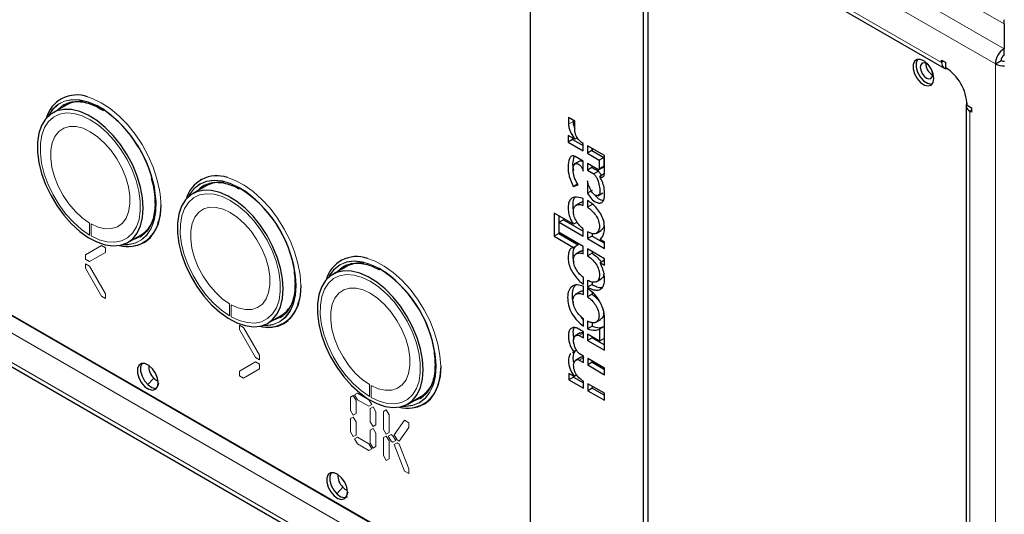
# Model space of a CAD drawing. Header units: millimetres. Extents: x 1 to 419, y 2 to 295.
# Tile 3 of 60: x 31 to 68, y 25 to 44. Entities that reach past the tile are written whole.
import ezdxf

# ---------------------------------------------------------------- set-up
doc = ezdxf.new("R2010")
doc.units = ezdxf.units.MM

msp = doc.modelspace()

# ---------------------------------------------------------------- linework, layer by layer
at = {"color": 7, "linetype": 'Continuous', "lineweight": 18}
for p, q in [((68.1677, 42.7976), (11.4012, 75.5682)), ((13.0128, 75.5682), (68.1677, 43.7279)), ((11.0759, 75.0048), (67.8424, 42.2342)), ((13.0841, 72.7377), (65.8342, 42.2857)), ((50.484, 21.6035), (13.3251, 43.0549)), ((67.8424, 9.8338), (11.0759, 42.6044)), ((65.8342, 12.1009), (13.0841, 42.5529)), ((65.9085, 42.3286), (65.8342, 42.2857)), ((66.0745, 42.0297), (66.0756, 42.0304)), ((67.8424, 42.2342), (67.8424, 9.8338)), ((66.7827, 40.8056), (66.7816, 40.805)), ((66.9574, 40.5118), (66.8831, 40.469)), ((66.8831, 40.469), (66.8831, 12.7066)), ((52.0586, 40.0736), (51.8889, 39.9756)), ((53.2097, 38.4145), (53.04, 38.3165)), ((36.4308, 37.4879), (36.4069, 37.6192)), ((33.986, 35.8314), (33.986, 36.2806)), ((34.0426, 36.2479), (34.0426, 35.7988)), ((34.4304, 35.4425), (33.8304, 35.096)), ((34.5804, 35.3559), (34.4304, 35.4425)), ((34.5804, 35.1827), (34.5804, 35.3559)), ((33.8304, 35.096), (33.8304, 34.9228)), ((33.9804, 34.8362), (34.5804, 35.1827)), ((33.8304, 34.9228), (33.9804, 34.8362)), ((33.9804, 34.6729), (33.8304, 34.7595)), ((33.8304, 34.7595), (33.8304, 34.5863)), ((34.5804, 33.6337), (33.9804, 34.6729)), ((33.8304, 34.5863), (34.4304, 33.5471)), ((41.7076, 33.9456), (41.7005, 34.1497)), ((34.4304, 33.5471), (34.5804, 33.4605)), ((34.5804, 33.4605), (34.5804, 33.6337)), ((39.2186, 32.8107), (39.2186, 33.2599)), ((39.2751, 33.2272), (39.2751, 32.7781)), ((39.7358, 32.3798), (39.5858, 32.4664)), ((39.5858, 32.4664), (39.5858, 32.2932)), ((39.5858, 32.2932), (40.1858, 31.2539)), ((40.3358, 31.3405), (39.7358, 32.3798)), ((52.4459, 32.1594), (52.2926, 32.0709)), ((40.3358, 31.1673), (40.3358, 31.3405)), ((40.1858, 31.0906), (39.5858, 30.7441)), ((40.1858, 31.2539), (40.3358, 31.1673)), ((40.3358, 31.004), (40.1858, 31.0906)), ((40.3358, 30.8308), (40.3358, 31.004)), ((46.9402, 30.9249), (46.9331, 31.129)), ((52.4471, 31.2459), (52.2905, 31.1555)), ((39.5858, 30.7441), (39.5858, 30.5709)), ((39.5858, 30.5709), (39.7358, 30.4843)), ((39.7358, 30.4843), (40.3358, 30.8308)), ((44.4512, 29.79), (44.4512, 30.2392)), ((44.5077, 30.2065), (44.5077, 29.7573)), ((43.8445, 29.8277), (43.7384, 29.7664)), ((43.9505, 29.644), (43.8445, 29.8277)), ((44.0005, 29.9178), (43.8945, 29.8565)), ((43.8945, 29.8565), (44.0005, 29.6728)), ((44.4248, 29.6729), (44.0005, 29.9178)), ((43.7384, 29.7664), (43.7384, 29.2765)), ((43.9505, 29.1541), (43.9505, 29.644)), ((44.0005, 29.6728), (44.4248, 29.4279)), ((44.5308, 29.4892), (44.4248, 29.6729)), ((44.4248, 29.4279), (44.5308, 29.4892)), ((43.7384, 29.2765), (43.8445, 29.0928)), ((43.8445, 29.0928), (43.9505, 29.1541)), ((44.5808, 29.4026), (44.4748, 29.3413)), ((44.4748, 29.3413), (44.4748, 28.8514)), ((44.6869, 29.2189), (44.5808, 29.4026)), ((44.6869, 28.729), (44.6869, 29.2189)), ((45.0758, 29.2971), (44.9697, 29.2358)), ((44.9697, 29.2358), (44.9697, 28.5657)), ((45.1819, 29.1133), (45.0758, 29.2971)), ((45.1819, 28.4432), (45.1819, 29.1133)), ((43.8445, 29.0275), (43.7384, 28.9663)), ((43.7384, 28.9663), (43.7384, 28.4764)), ((43.9505, 28.8438), (43.8445, 29.0275)), ((43.9505, 28.3539), (43.9505, 28.8438)), ((44.4748, 28.8514), (44.5808, 28.6677)), ((44.5808, 28.6677), (44.6869, 28.729)), ((45.758, 28.9032), (45.3743, 28.3572)), ((45.9173, 28.8113), (45.758, 28.9032)), ((45.9173, 28.6398), (45.9173, 28.8113)), ((43.7384, 28.4764), (43.8445, 28.2927)), ((43.8445, 28.2927), (43.9505, 28.3539)), ((44.5808, 28.6024), (44.4748, 28.5412)), ((44.4748, 28.5412), (44.4748, 28.0513)), ((44.6869, 28.4187), (44.5808, 28.6024)), ((44.6869, 27.9288), (44.6869, 28.4187)), ((44.9697, 28.5657), (45.0758, 28.382)), ((45.0758, 28.382), (45.1819, 28.4432)), ((45.2536, 28.3692), (45.1475, 28.3079)), ((45.3243, 28.3284), (45.2536, 28.3692)), ((45.3743, 28.3572), (45.4804, 28.1735)), ((45.558, 28.1287), (45.9173, 28.6398)), ((44.0005, 28.2673), (43.8945, 28.2061)), ((43.8945, 28.2061), (44.0005, 28.0223)), ((44.4248, 28.0224), (44.0005, 28.2673)), ((44.0005, 28.0223), (44.4248, 27.7774)), ((44.5308, 27.8387), (44.4248, 28.0224)), ((44.4748, 28.0513), (44.5808, 27.8676)), ((45.0758, 28.3167), (44.9697, 28.2554)), ((44.9697, 28.2554), (44.9697, 27.5853)), ((45.1819, 28.133), (45.0758, 28.3167)), ((45.1475, 28.3079), (45.2536, 28.1242)), ((45.1819, 27.4629), (45.1819, 28.133)), ((45.2536, 28.1242), (45.3243, 28.0834)), ((45.4304, 28.1446), (45.3243, 28.3284)), ((45.3243, 28.0834), (45.4304, 28.1446)), ((45.4804, 28.058), (45.3743, 27.9968)), ((45.3743, 27.9968), (45.758, 27.0078)), ((45.4804, 28.1735), (45.558, 28.1287)), ((45.558, 28.0132), (45.4804, 28.058)), ((45.9173, 27.0873), (45.558, 28.0132)), ((44.4248, 27.7774), (44.5308, 27.8387)), ((44.5808, 27.8676), (44.6869, 27.9288)), ((44.9697, 27.5853), (45.0758, 27.4016)), ((45.0758, 27.4016), (45.1819, 27.4629)), ((45.758, 27.0078), (45.9173, 26.9158)), ((45.9173, 26.9158), (45.9173, 27.0873))]:
    msp.add_line(p, q, dxfattribs=at)
at = {"color": 7, "linetype": 'Continuous', "lineweight": 25}
for p, q in [((13.1794, 72.5271), (65.9295, 42.0751)), ((50.4545, 50.5407), (50.4545, 21.7658)), ((54.6971, 19.3166), (54.6971, 48.0915)), ((54.8669, 19.4146), (54.8669, 48.1895)), ((68.1677, 43.7279), (68.1677, 43.8834)), ((68.1677, 43.7279), (68.1677, 42.7976)), ((13.3243, 43.0863), (50.4724, 21.6412)), ((68.1677, 42.5526), (68.1677, 42.7976)), ((11.1712, 42.3938), (67.9377, 9.6232)), ((65.8342, 42.3714), (65.9757, 42.2898)), ((65.8342, 42.2857), (65.8342, 42.3714)), ((67.8424, 42.2342), (68.0545, 42.3566)), ((65.9757, 42.2898), (65.9757, 42.0952)), ((66.0745, 42.0297), (66.0319, 42.0543)), ((32.9169, 40.9247), (32.9028, 40.9165)), ((33.1094, 40.6894), (32.6144, 40.4036)), ((33.0278, 40.7), (32.9911, 40.6777)), ((66.7484, 40.6568), (66.7484, 12.8944)), ((66.7816, 40.7558), (66.7816, 40.805)), ((66.7888, 40.6867), (66.9574, 40.5894)), ((66.9574, 40.5894), (66.9574, 40.4261)), ((52.1233, 40.0883), (51.8885, 40.2234)), ((51.8885, 40.2234), (51.8889, 39.9756)), ((52.0585, 40.1256), (52.0586, 40.0736)), ((66.9574, 40.4261), (66.8831, 40.469)), ((52.1238, 39.7223), (52.1233, 40.0883)), ((52.1214, 39.411), (51.8726, 39.5542)), ((51.8726, 39.5542), (51.873, 39.3053)), ((52.0427, 39.4032), (51.873, 39.3053)), ((52.0426, 39.4564), (52.0427, 39.4032)), ((52.0427, 39.4032), (52.4363, 39.1767)), ((52.22, 39.468), (52.1214, 39.411)), ((51.873, 39.3053), (52.4366, 38.9809)), ((52.4362, 39.2589), (52.3702, 39.2969)), ((52.4366, 38.9809), (52.4362, 39.2589)), ((53.2281, 38.8031), (52.5941, 39.168)), ((52.5941, 39.168), (52.5945, 38.8898)), ((52.7641, 39.0702), (52.7642, 38.9877)), ((52.7809, 38.9781), (52.7809, 39.0605)), ((52.4371, 38.592), (52.1404, 38.7627)), ((52.7642, 38.9877), (52.5945, 38.8898)), ((52.5945, 38.8898), (53.0395, 38.6337)), ((52.7642, 38.9877), (53.2092, 38.7316)), ((53.2092, 38.7316), (53.0395, 38.6337)), ((53.2092, 38.7316), (53.2097, 38.4145)), ((53.2291, 38.1159), (53.2281, 38.8031)), ((52.3069, 38.5988), (52.1159, 38.4886)), ((52.4376, 38.221), (52.4371, 38.592)), ((52.9787, 38.2803), (52.595, 38.5011)), ((52.595, 38.5011), (52.5954, 38.2594)), ((52.7651, 38.3573), (52.5954, 38.2594)), ((52.765, 38.4033), (52.7651, 38.3573)), ((52.7651, 38.3573), (53.0032, 38.2203)), ((52.7809, 38.3482), (52.7809, 38.3941)), ((53.0244, 38.2769), (53.1941, 38.3749)), ((53.0395, 38.6337), (53.04, 38.3165)), ((52.5954, 38.2594), (52.8335, 38.1223)), ((53.0032, 38.2203), (52.8335, 38.1223)), ((53.2261, 38.1144), (53.0564, 38.0165)), ((38.342, 37.6686), (37.847, 37.3829)), ((38.1495, 37.904), (38.1354, 37.8958)), ((52.2359, 37.7444), (52.0661, 37.6464)), ((52.0661, 37.6464), (52.2479, 37.7026)), ((52.5959, 37.8539), (52.5965, 37.3948)), ((52.4394, 36.9437), (52.439, 37.1968)), ((52.7662, 37.4927), (52.5965, 37.3948)), ((52.9792, 37.3016), (53.1701, 37.4119)), ((52.3435, 37.0469), (52.1525, 36.9367)), ((52.5969, 37.1222), (52.5973, 36.8712)), ((52.767, 36.9692), (52.5973, 36.8712)), ((52.7809, 36.9581), (52.7809, 36.9597)), ((52.0763, 36.2378), (51.3525, 36.6544)), ((51.3525, 36.6544), (51.3537, 35.7849)), ((51.5225, 36.5566), (51.5234, 35.8829)), ((51.7056, 36.4053), (51.5359, 36.3073)), ((51.5364, 35.9216), (51.5359, 36.3073)), ((51.5359, 36.3073), (52.4409, 35.7865)), ((51.7056, 36.4053), (52.4407, 35.9822)), ((52.2092, 36.3145), (52.0763, 36.2378)), ((35.4142, 35.5537), (35.9091, 35.8395)), ((35.8776, 35.7635), (35.9268, 35.794)), ((51.5234, 35.8829), (51.3537, 35.7849)), ((51.3537, 35.7849), (52.0783, 35.3679)), ((51.5234, 35.8829), (52.248, 35.4659)), ((52.4415, 35.4008), (51.5364, 35.9216)), ((52.4409, 35.7865), (52.4406, 36.0557)), ((52.5985, 35.9523), (52.5989, 35.6956)), ((52.7686, 35.7935), (52.5989, 35.6956)), ((52.7684, 35.8898), (52.7686, 35.7935)), ((52.7686, 35.7935), (53.2326, 35.5265)), ((52.7809, 35.7865), (52.7809, 35.8898)), ((52.9157, 35.8901), (53.1066, 36.0003)), ((36.0026, 35.547), (36.1015, 35.6042)), ((36.0093, 35.5509), (36.0722, 35.5795)), ((36.0591, 35.5797), (36.1015, 35.6042)), ((36.1015, 35.6042), (36.1323, 35.6226)), ((52.248, 35.4659), (52.0783, 35.3679)), ((52.4418, 35.1315), (52.4415, 35.4008)), ((52.5989, 35.6956), (53.2329, 35.3307)), ((53.2326, 35.5725), (53.0689, 35.6666)), ((53.2329, 35.3307), (53.2326, 35.5725)), ((52.3524, 35.2285), (52.1615, 35.1182)), ((53.2334, 34.9448), (52.5994, 35.3096)), ((52.5994, 35.3096), (52.5997, 35.0523)), ((52.7694, 35.1503), (52.5997, 35.0523)), ((52.7694, 35.2118), (52.7694, 35.1503)), ((52.7809, 35.1415), (52.7809, 35.2052)), ((43.5745, 34.6479), (43.0796, 34.3622)), ((43.3821, 34.8833), (43.368, 34.8751)), ((53.2335, 34.8921), (53.0696, 34.7975)), ((53.0696, 34.7975), (53.2337, 34.703)), ((53.2337, 34.703), (53.2334, 34.9448)), ((52.4434, 33.9883), (52.443, 34.2429)), ((52.4439, 33.6041), (52.4435, 33.9162)), ((52.601, 34.1336), (52.6013, 33.8841)), ((52.771, 33.982), (52.6013, 33.8841)), ((52.7709, 34.0747), (52.771, 33.982)), ((52.7809, 33.9764), (52.7809, 34.0749)), ((52.9238, 34.08), (53.1147, 34.1902)), ((52.3309, 33.7189), (52.14, 33.6087)), ((52.6014, 33.835), (52.6018, 33.517)), ((52.7715, 33.6149), (52.6018, 33.517)), ((52.7714, 33.6954), (52.7715, 33.6149)), ((52.7809, 33.6073), (52.7809, 33.6876)), ((40.6468, 32.533), (41.1417, 32.8188)), ((41.2351, 32.5263), (41.3341, 32.5835)), ((41.2418, 32.5302), (41.3048, 32.5588)), ((41.2917, 32.559), (41.3341, 32.5835)), ((52.4455, 32.4208), (52.4452, 32.6976)), ((52.6031, 32.6076), (52.6035, 32.3252)), ((52.7732, 32.4231), (52.6035, 32.3252)), ((52.773, 32.5561), (52.7732, 32.4231)), ((52.7809, 32.4194), (52.7809, 32.5566)), ((52.8998, 32.5634), (53.0907, 32.6736)), ((53.2207, 32.4081), (53.051, 32.3101)), ((53.2207, 32.4081), (53.2213, 31.9647)), ((53.2381, 31.5253), (53.2365, 32.7128)), ((52.3253, 32.1733), (52.1344, 32.0631)), ((52.4458, 32.2168), (52.2162, 32.3489)), ((52.2926, 32.0709), (52.4461, 31.9825)), ((52.4461, 31.9825), (52.4458, 32.2168)), ((53.0516, 31.8667), (52.6037, 32.1244)), ((52.6037, 32.1244), (52.6041, 31.8902)), ((52.7737, 32.0266), (52.7738, 31.9881)), ((52.7809, 31.984), (52.7809, 32.0225)), ((53.051, 32.3101), (53.0516, 31.8667)), ((52.7738, 31.9881), (52.6041, 31.8902)), ((52.6041, 31.8902), (53.2381, 31.5253)), ((52.7738, 31.9881), (53.2378, 31.7211)), ((53.2213, 31.9647), (53.0516, 31.8667)), ((52.0839, 31.4621), (52.0341, 31.4304)), ((52.1905, 31.5236), (52.0839, 31.4621)), ((52.4471, 31.3078), (52.2985, 31.3934)), ((52.4474, 31.0652), (52.4471, 31.3078)), ((52.337, 31.2558), (52.1461, 31.1456)), ((52.2905, 31.1555), (52.4474, 31.0652)), ((53.239, 30.8518), (52.605, 31.2167)), ((52.605, 31.2167), (52.6053, 30.974)), ((52.775, 31.072), (52.6053, 30.974)), ((52.6053, 30.974), (53.2393, 30.6092)), ((52.775, 31.1189), (52.775, 31.072)), ((52.775, 31.072), (53.2391, 30.805)), ((52.7809, 31.0686), (52.7809, 31.1154)), ((52.0986, 30.5448), (51.9044, 30.6566)), ((51.9044, 30.6566), (51.9048, 30.4172)), ((52.0744, 30.5587), (52.0745, 30.5152)), ((52.2013, 30.6041), (52.0986, 30.5448)), ((53.2393, 30.6092), (53.239, 30.8518)), ((36.3844, 30.4819), (36.1581, 30.2387)), ((36.5327, 30.1849), (36.5756, 30.3082)), ((52.0745, 30.5152), (51.9048, 30.4172)), ((51.9048, 30.4172), (52.4487, 30.1042)), ((52.0745, 30.5152), (52.4484, 30.3)), ((52.4487, 30.1042), (52.4483, 30.3654)), ((53.2325, 29.9126), (52.6063, 30.273)), ((52.6063, 30.273), (52.6066, 30.0118)), ((52.7763, 30.1098), (52.6066, 30.0118)), ((52.6066, 30.0118), (53.2329, 29.6514)), ((52.7762, 30.1752), (52.7763, 30.1098)), ((52.7763, 30.1098), (53.2326, 29.8472)), ((52.7809, 30.1072), (52.7809, 30.1725)), ((53.2329, 29.6514), (53.2325, 29.9126)), ((45.8793, 29.5123), (46.3743, 29.7981)), ((46.4677, 29.5056), (46.5667, 29.5627)), ((46.4744, 29.5095), (46.5374, 29.5381)), ((46.5243, 29.5382), (46.5667, 29.5627)), ((43.4554, 26.3999), (43.2291, 26.1566)), ((43.5788, 26.0308), (43.6467, 26.2262))]:
    msp.add_line(p, q, dxfattribs=at)
at = {"color": 7, "linetype": 'Continuous', "lineweight": 25, "flags": 128}
for points in [[(65.5442, 41.6827), (65.5179, 41.86), (65.4427, 42.0438), (65.3286, 42.2091), (65.1911, 42.3336), (65.0488, 42.4006), (64.9209, 42.4009), (64.8246, 42.3345), (64.773, 42.2104), (64.773, 42.0453), (64.8246, 41.8616), (64.9209, 41.6841), (65.0488, 41.5367), (65.1911, 41.4393), (65.3286, 41.4051), (65.4427, 41.4387), (65.5179, 41.5356), (65.5442, 41.6827)], [(64.9427, 42.406), (64.9377, 42.3998), (64.8861, 42.2757), (64.8861, 42.1106), (64.9377, 41.9269), (65.034, 41.7494), (65.162, 41.602), (65.3043, 41.5046), (65.4417, 41.4704), (65.4809, 41.4737)], [(65.3761, 42.1493), (65.3577, 42.1699), (65.2684, 42.2419), (65.1791, 42.273), (65.1034, 42.2583), (65.0528, 42.2001), (65.035, 42.1072)], [(65.035, 42.1072), (65.0528, 41.9938), (65.1034, 41.8772), (65.1791, 41.7751), (65.2684, 41.703), (65.3577, 41.672), (65.4334, 41.6867), (65.484, 41.7449), (65.5017, 41.8378), (65.484, 41.9511), (65.4754, 41.9773)], [(65.8342, 42.2857), (65.838, 42.231), (65.8491, 42.1819), (65.8674, 42.1395), (65.8925, 42.1048), (65.9237, 42.0787), (65.9603, 42.0616), (66.0015, 42.054), (66.0399, 42.0551)], [(35.9942, 36.8357), (35.9685, 37.2173), (35.8923, 37.6185), (35.7674, 38.0291), (35.5971, 38.4384), (35.3858, 38.8358), (35.139, 39.211), (34.863, 39.5543), (34.5651, 39.8567), (34.2529, 40.1106), (33.9346, 40.3092), (33.6182, 40.4474), (33.3122, 40.5217), (33.0243, 40.5302), (32.7621, 40.4725), (32.5323, 40.3503), (32.3409, 40.1667), (32.1928, 39.9263), (32.0919, 39.6356), (32.0408, 39.3019), (32.0408, 38.934), (32.0919, 38.5413), (32.1928, 38.134), (32.3409, 37.7227), (32.5323, 37.3181), (32.7621, 36.9306), (33.0243, 36.5702), (33.3122, 36.2462), (33.6182, 35.9672), (33.9346, 35.7402), (34.2529, 35.5713), (34.5651, 35.4646), (34.863, 35.4231), (35.139, 35.4478), (35.3858, 35.538), (35.5971, 35.6915), (35.7674, 35.9041), (35.8923, 36.1705), (35.9685, 36.4838), (35.9942, 36.8357)], [(66.7863, 40.7623), (66.7661, 40.7297), (66.7521, 40.6902), (66.7485, 40.6499), (66.7556, 40.6098), (66.7731, 40.5708), (66.8007, 40.5338), (66.8376, 40.4996), (66.8831, 40.469)], [(38.2604, 37.6793), (38.2603, 37.6792), (38.1208, 37.5811)], [(41.2268, 33.815), (41.2011, 34.1965), (41.1249, 34.5978), (41, 35.0084), (40.8297, 35.4177), (40.6184, 35.8151), (40.3716, 36.1903), (40.0956, 36.5336), (39.7977, 36.836), (39.4855, 37.0898), (39.1671, 37.2885), (38.8508, 37.4267), (38.5448, 37.501), (38.2569, 37.5095), (37.9947, 37.4518), (37.7649, 37.3296), (37.5735, 37.146), (37.4254, 36.9056), (37.3245, 36.6149), (37.2734, 36.2812), (37.2734, 35.9133), (37.3245, 35.5206), (37.4254, 35.1133), (37.5735, 34.702), (37.7649, 34.2974), (37.9947, 33.9098), (38.2569, 33.5494), (38.5448, 33.2255), (38.8508, 32.9465), (39.1671, 32.7195), (39.4855, 32.5506), (39.7977, 32.4439), (40.0956, 32.4024), (40.3716, 32.4271), (40.6184, 32.5173), (40.8297, 32.6707), (41, 32.8834), (41.1249, 33.1498), (41.2011, 33.463), (41.2268, 33.815)], [(35.2436, 35.4144), (35.514, 35.4016), (35.7957, 35.4496), (36.0462, 35.5628), (36.2597, 35.7385), (36.4312, 35.9726), (36.5567, 36.2597), (36.6332, 36.5929), (36.6589, 36.9644)], [(36.0591, 35.5797), (36.0887, 35.5974), (36.1749, 35.6574)], [(43.493, 34.6586), (43.4929, 34.6585), (43.3534, 34.5604)], [(46.4594, 30.7943), (46.4337, 31.1758), (46.3575, 31.5771), (46.2326, 31.9877), (46.0623, 32.397), (45.851, 32.7944), (45.6042, 33.1696), (45.3282, 33.5128), (45.0303, 33.8153), (44.7181, 34.0691), (44.3997, 34.2677), (44.0834, 34.406), (43.7774, 34.4803), (43.4895, 34.4887), (43.2273, 34.4311), (42.9975, 34.3089), (42.8061, 34.1252), (42.658, 33.8849), (42.5571, 33.5942), (42.506, 33.2605), (42.506, 32.8926), (42.5571, 32.4999), (42.658, 32.0926), (42.8061, 31.6813), (42.9975, 31.2767), (43.2273, 30.8891), (43.4895, 30.5287), (43.7774, 30.2048), (44.0834, 29.9258), (44.3997, 29.6988), (44.7181, 29.5298), (45.0303, 29.4232), (45.3282, 29.3817), (45.6042, 29.4064), (45.851, 29.4966), (46.0623, 29.65), (46.2326, 29.8627), (46.3575, 30.1291), (46.4337, 30.4423), (46.4594, 30.7943)], [(40.4762, 32.3937), (40.7466, 32.3809), (41.0283, 32.4289), (41.2788, 32.5421), (41.4923, 32.7178), (41.6638, 32.9519), (41.7893, 33.2389), (41.8658, 33.5721), (41.8914, 33.9437)], [(41.1102, 32.7428), (41.1103, 32.7429), (41.2279, 32.8231)], [(41.2917, 32.559), (41.3212, 32.5767), (41.4075, 32.6367)], [(41.3341, 32.5835), (41.3637, 32.6012), (41.3649, 32.6019)], [(36.5528, 30.3072), (36.5265, 30.4845), (36.4513, 30.6683), (36.3372, 30.8336), (36.1998, 30.9581), (36.0574, 31.0251), (35.9295, 31.0254), (35.8332, 30.959), (35.7816, 30.8349), (35.7816, 30.6698), (35.8332, 30.4861), (35.9295, 30.3086), (36.0574, 30.1612), (36.1998, 30.0638), (36.3372, 30.0296), (36.4513, 30.0632), (36.5265, 30.1601), (36.5528, 30.3072)], [(35.9513, 31.0305), (35.9464, 31.0243), (35.8947, 30.9002), (35.8947, 30.7351), (35.9464, 30.5514), (36.0426, 30.3739), (36.1706, 30.2265), (36.3129, 30.1291), (36.4504, 30.0949), (36.4895, 30.0982)], [(45.7088, 29.373), (45.9792, 29.3602), (46.2609, 29.4082), (46.5114, 29.5214), (46.7249, 29.6971), (46.8964, 29.9312), (47.0219, 30.2182), (47.0983, 30.5514), (47.124, 30.923)], [(46.3427, 29.7221), (46.3429, 29.7222), (46.4605, 29.8024)], [(46.5243, 29.5382), (46.5538, 29.556), (46.6401, 29.6159)], [(46.5667, 29.5627), (46.5963, 29.5805), (46.5975, 29.5812)], [(43.6239, 26.2251), (43.5976, 26.4025), (43.5224, 26.5863), (43.4083, 26.7516), (43.2708, 26.8761), (43.1285, 26.943), (43.0006, 26.9433), (42.9043, 26.8769), (42.8527, 26.7528), (42.8527, 26.5878), (42.9043, 26.4041), (43.0006, 26.2265), (43.1285, 26.0791), (43.2708, 25.9817), (43.4083, 25.9475), (43.5224, 25.9812), (43.5976, 26.078), (43.6239, 26.2251)], [(43.0224, 26.9484), (43.0174, 26.9422), (42.9658, 26.8181), (42.9658, 26.6531), (43.0174, 26.4694), (43.1137, 26.2918), (43.2417, 26.1444), (43.384, 26.047), (43.5214, 26.0128), (43.6231, 26.0386)]]:
    msp.add_lwpolyline(points, dxfattribs=at)
at = {"color": 7, "linetype": 'Continuous', "lineweight": 18, "flags": 128}
for points in [[(34.3006, 40.6536), (34.2663, 40.6719), (33.9383, 40.813), (33.6208, 40.8893), (33.3218, 40.8989), (33.0485, 40.8417), (32.8077, 40.7191), (32.6054, 40.5339), (32.4464, 40.2909), (32.4364, 40.2706)], [(32.4547, 40.2875), (32.6113, 40.526), (32.813, 40.7106), (33.053, 40.8328), (33.3253, 40.8898), (33.6233, 40.8802), (33.9397, 40.8041), (34.2666, 40.6635), (34.4913, 40.5324)], [(33.9129, 40.9967), (34.0883, 40.9382), (34.4226, 40.7802), (34.7575, 40.5625), (35.0853, 40.2901), (35.3982, 39.9696), (35.689, 39.6082), (35.9509, 39.2147), (36.1776, 38.798), (36.3638, 38.3682), (36.5053, 37.9351), (36.5987, 37.5089)], [(32.9911, 40.6777), (32.9606, 40.6574), (32.787, 40.5033)], [(34.0426, 35.7988), (34.3491, 35.6564), (34.6466, 35.5767), (34.927, 35.562), (35.1827, 35.6125), (35.4069, 35.727), (35.5935, 35.9023), (35.7374, 36.1337), (35.8347, 36.4149), (35.8829, 36.7384), (35.8806, 37.0954), (35.8278, 37.4763), (35.7261, 37.8707), (35.5781, 38.268), (35.3878, 38.6576), (35.1605, 39.0288), (34.9022, 39.3716), (34.6199, 39.6768), (34.3212, 39.9361), (34.0143, 40.1425), (33.7073, 40.2905), (33.4087, 40.376), (33.1264, 40.3967), (32.868, 40.3522), (32.6407, 40.2435), (32.4505, 40.0736), (32.3025, 39.8471), (32.2007, 39.5701), (32.148, 39.2502), (32.1457, 38.8958), (32.1938, 38.5168), (32.2912, 38.1231), (32.4351, 37.7256), (32.6216, 37.3349), (32.8458, 36.9616), (33.1016, 36.6158), (33.382, 36.3068), (33.6795, 36.043), (33.986, 35.8314)], [(33.986, 36.2806), (33.7153, 36.4717), (33.4547, 36.7134), (33.2129, 36.9978), (32.998, 37.3151), (32.8174, 37.6548), (32.677, 38.0053), (32.5816, 38.355), (32.5344, 38.692), (32.537, 39.005), (32.5893, 39.2835), (32.6895, 39.5181), (32.8343, 39.7009), (33.0188, 39.8257), (33.2368, 39.8884), (33.481, 39.8869), (33.7431, 39.8211), (34.0143, 39.6934), (34.2855, 39.508), (34.5476, 39.2711), (34.7917, 38.9908), (35.0097, 38.6764), (35.1942, 38.3385), (35.339, 37.9885), (35.4393, 37.6382), (35.4916, 37.2994), (35.4942, 36.9834), (35.447, 36.7008), (35.3516, 36.4613), (35.2112, 36.2728), (35.0305, 36.1418), (34.8157, 36.0725), (34.5739, 36.0673), (34.3133, 36.1265), (34.0426, 36.2479)], [(36.321, 37.9463), (36.3315, 37.9089), (36.4238, 37.4903)], [(39.1361, 37.9786), (39.4339, 37.8708), (39.7692, 37.692), (40.1026, 37.4551), (40.4262, 37.1656), (40.7324, 36.8303), (41.0141, 36.457), (41.2647, 36.0546), (41.4782, 35.6323), (41.6497, 35.2002), (41.7751, 34.7683), (41.8516, 34.3468), (41.8773, 33.9456)], [(39.804, 37.4665), (39.6004, 37.5954), (39.2708, 37.7557), (38.9493, 37.8522), (38.6438, 37.8824), (38.3618, 37.8457), (38.1104, 37.7428), (37.8957, 37.5764), (37.7229, 37.3506), (37.669, 37.2499)], [(37.6873, 37.2668), (37.7292, 37.3433), (37.9014, 37.5683), (38.1154, 37.7342), (38.366, 37.8366), (38.647, 37.8733), (38.9514, 37.8431), (39.2719, 37.747), (39.5589, 37.6107)], [(38.1208, 37.5811), (38.0549, 37.5201), (38.0196, 37.4826)], [(35.2099, 35.4661), (35.4139, 35.4666), (35.6871, 35.5238), (35.9279, 35.6465), (36.1303, 35.8316), (36.2893, 36.0747), (36.4009, 36.3696), (36.4625, 36.7092), (36.4726, 37.085), (36.4308, 37.4879)], [(36.4238, 37.4903), (36.4655, 37.0887), (36.4555, 36.7141), (36.3941, 36.3757), (36.2828, 36.0817), (36.1244, 35.8395), (35.9227, 35.655), (35.6827, 35.5327), (35.4103, 35.4757), (35.2337, 35.4735)], [(39.2751, 32.7781), (39.5817, 32.6357), (39.8792, 32.556), (40.1596, 32.5413), (40.4153, 32.5918), (40.6395, 32.7063), (40.8261, 32.8816), (40.97, 33.113), (41.0673, 33.3942), (41.1155, 33.7177), (41.1131, 34.0747), (41.0604, 34.4555), (40.9587, 34.85), (40.8107, 35.2473), (40.6204, 35.6369), (40.3931, 36.008), (40.1348, 36.3509), (39.8525, 36.6561), (39.5538, 36.9154), (39.2469, 37.1218), (38.9399, 37.2698), (38.6412, 37.3553), (38.3589, 37.376), (38.1006, 37.3315), (37.8733, 37.2228), (37.6831, 37.0529), (37.5351, 36.8264), (37.4333, 36.5494), (37.3806, 36.2294), (37.3783, 35.8751), (37.4264, 35.496), (37.5238, 35.1024), (37.6677, 34.7049), (37.8542, 34.3142), (38.0784, 33.9409), (38.3341, 33.5951), (38.6146, 33.2861), (38.912, 33.0222), (39.2186, 32.8107)], [(39.2186, 33.2599), (38.9479, 33.4509), (38.6873, 33.6927), (38.4454, 33.9771), (38.2306, 34.2944), (38.0499, 34.6341), (37.9096, 34.9846), (37.8142, 35.3343), (37.767, 35.6713), (37.7696, 35.9843), (37.8219, 36.2628), (37.9221, 36.4974), (38.0669, 36.6802), (38.2514, 36.805), (38.4694, 36.8677), (38.7136, 36.8662), (38.9756, 36.8004), (39.2469, 36.6727), (39.5181, 36.4873), (39.7802, 36.2504), (40.0243, 35.9701), (40.2423, 35.6557), (40.4268, 35.3178), (40.5716, 34.9678), (40.6719, 34.6175), (40.7242, 34.2787), (40.7268, 33.9627), (40.6796, 33.6801), (40.5842, 33.4406), (40.4438, 33.2521), (40.2631, 33.121), (40.0483, 33.0518), (39.8065, 33.0466), (39.5458, 33.1058), (39.2751, 33.2272)], [(35.5868, 35.6534), (35.7144, 35.6888), (35.8776, 35.7635)], [(45.0366, 34.4458), (44.833, 34.5747), (44.5034, 34.735), (44.1819, 34.8315), (43.8764, 34.8617), (43.5944, 34.8249), (43.343, 34.7221), (43.1283, 34.5557), (42.9555, 34.3299), (42.9016, 34.2292)], [(42.9199, 34.2461), (42.9618, 34.3226), (43.134, 34.5476), (43.348, 34.7135), (43.5986, 34.8159), (43.8796, 34.8526), (44.184, 34.8224), (44.5045, 34.7263), (44.7915, 34.59)], [(44.3687, 34.9579), (44.6665, 34.85), (45.0018, 34.6713), (45.3352, 34.4344), (45.6588, 34.1449), (45.965, 33.8096), (46.2467, 33.4363), (46.4973, 33.0338), (46.7108, 32.6116), (46.8823, 32.1795), (47.0077, 31.7476), (47.0842, 31.3261), (47.1099, 30.9249)], [(41.6602, 34.4457), (41.6747, 34.344), (41.7005, 33.9497)], [(44.5077, 29.7573), (44.8143, 29.615), (45.1118, 29.5353), (45.3922, 29.5206), (45.6479, 29.5711), (45.8721, 29.6856), (46.0587, 29.8609), (46.2026, 30.0923), (46.2999, 30.3735), (46.3481, 30.697), (46.3457, 31.054), (46.293, 31.4348), (46.1912, 31.8293), (46.0433, 32.2266), (45.853, 32.6161), (45.6257, 32.9873), (45.3674, 33.3302), (45.0851, 33.6353), (44.7864, 33.8947), (44.4795, 34.1011), (44.1725, 34.2491), (43.8738, 34.3346), (43.5915, 34.3553), (43.3332, 34.3107), (43.1059, 34.202), (42.9156, 34.0322), (42.7677, 33.8057), (42.6659, 33.5287), (42.6132, 33.2087), (42.6109, 32.8544), (42.659, 32.4753), (42.7564, 32.0817), (42.9002, 31.6842), (43.0868, 31.2935), (43.311, 30.9202), (43.5667, 30.5744), (43.8471, 30.2654), (44.1446, 30.0015), (44.4512, 29.79)], [(43.3534, 34.5604), (43.2875, 34.4994), (43.2522, 34.4619)], [(40.4425, 32.4454), (40.5571, 32.4417), (40.839, 32.4785), (41.0904, 32.5813), (41.3052, 32.7477), (41.4779, 32.9735), (41.6045, 33.2532), (41.6817, 33.5799), (41.7076, 33.9456)], [(41.7005, 33.9497), (41.6747, 33.5853), (41.5977, 33.2596), (41.4716, 32.9809), (41.2994, 32.7558), (41.0854, 32.59), (40.8348, 32.4875), (40.5538, 32.4509), (40.4663, 32.4528)], [(41.8773, 33.9456), (41.8516, 33.5741), (41.7983, 33.3179)], [(44.4512, 30.2392), (44.1805, 30.4302), (43.9198, 30.672), (43.678, 30.9563), (43.4632, 31.2737), (43.2825, 31.6134), (43.1421, 31.9639), (43.0468, 32.3136), (42.9996, 32.6506), (43.0022, 32.9636), (43.0544, 33.2421), (43.1547, 33.4767), (43.2995, 33.6594), (43.484, 33.7843), (43.702, 33.847), (43.9461, 33.8455), (44.2082, 33.7797), (44.4795, 33.652), (44.7507, 33.4666), (45.0128, 33.2297), (45.2569, 32.9494), (45.4749, 32.635), (45.6594, 32.2971), (45.8042, 31.9471), (45.9045, 31.5968), (45.9568, 31.2579), (45.9594, 30.9419), (45.9122, 30.6594), (45.8168, 30.4199), (45.6764, 30.2314), (45.4957, 30.1003), (45.2809, 30.031), (45.0391, 30.0259), (44.7784, 30.085), (44.5077, 30.2065)], [(40.8194, 32.6327), (40.8698, 32.6445), (41.1102, 32.7428)], [(46.8928, 31.425), (46.9073, 31.3233), (46.9331, 30.929)], [(45.6751, 29.4247), (45.7896, 29.421), (46.0716, 29.4578), (46.323, 29.5606), (46.5378, 29.727), (46.7105, 29.9528), (46.8371, 30.2325), (46.9142, 30.5592), (46.9402, 30.9249)], [(46.9331, 30.929), (46.9073, 30.5645), (46.8303, 30.2389), (46.7042, 29.9601), (46.532, 29.7351), (46.318, 29.5693), (46.0674, 29.4668), (45.7864, 29.4302), (45.6989, 29.4321)], [(47.1099, 30.9249), (47.0842, 30.5533), (47.0309, 30.2972)], [(46.052, 29.612), (46.1024, 29.6238), (46.3427, 29.7221)]]:
    msp.add_lwpolyline(points, dxfattribs=at)
at = {"color": 7, "linetype": 'Continuous', "lineweight": 25}
for centre, radius, start, end in [((68.5486, 42.202), 0.7069, 122.60548, 177.39452), ((68.3002, 42.3455), 0.2459, 122.60548, 177.39452), ((68.1661, 42.5709), 0.2415, 242.49749, 275.12978), ((65.7193, 42.2328), 0.4717, 177.5896, 242.40502), ((65.0233, 40.6064), 1.7673, 2.60548, 57.39452), ((68.1572, 42.8285), 0.6725, 242.09079, 272.59842), ((33.5059, 39.8805), 1.1881, 69.96667, 165.01117), ((33.6214, 39.7683), 1.0538, 83.00333, 119.07178), ((31.8874, 36.7303), 4.6061, 11.12699, 58.40422), ((31.8112, 36.6958), 4.68, 15.49746, 55.06285), ((38.7388, 36.8582), 1.1888, 70.47531, 164.93991), ((38.8559, 36.7427), 1.059, 81.93557, 119.03022), ((37.1544, 33.7342), 4.5616, 8.97308, 58.18941), ((37.0749, 33.7054), 4.6469, 5.48623, 54.0347), ((35.4071, 36.5839), 1.1847, 254.93663, 348.34961), ((35.3434, 36.7681), 1.0874, 301.35205, 340.35149), ((43.9714, 33.8375), 1.1888, 70.47531, 164.93991), ((44.0885, 33.722), 1.059, 81.93557, 119.03022), ((42.387, 30.7135), 4.5616, 8.97308, 58.18941), ((42.3075, 30.6847), 4.6469, 5.48623, 54.0347), ((40.6406, 33.5611), 1.1829, 254.86485, 348.13624), ((40.5787, 33.7442), 1.0832, 301.31422, 339.60174), ((36.8042, 30.9245), 0.61, 176.55207, 226.51525), ((36.6951, 30.7685), 0.4227, 222.69026, 249.78367), ((45.8732, 30.5404), 1.1829, 254.86485, 348.13624), ((45.8113, 30.7235), 1.0832, 301.31422, 339.60174), ((43.8752, 26.8425), 0.61, 176.55207, 226.51525), ((43.7662, 26.6865), 0.4227, 222.69026, 249.78367)]:
    msp.add_arc(centre, radius, start, end, dxfattribs=at)
at = {"color": 7, "linetype": 'Continuous', "lineweight": 18}
msp.add_arc((33.9731, 36.9969), 2.6751, 345.8873, 11.03514, dxfattribs=at)
at = {"color": 7, "linetype": 'Continuous', "lineweight": 25}
for points, knots in [([(32.9968, 40.6747), (33.0474, 40.7055), (33.1647, 40.777), (33.3842, 40.8245), (33.6449, 40.8257), (33.9247, 40.7669), (34.2137, 40.6576), (34.4093, 40.541), (34.5061, 40.4834)], [0, 0, 0, 0, 0.1351488, 0.3135968, 0.4895117, 0.6621906, 0.8329864, 1, 1, 1, 1]), ([(51.8889, 39.9756), (51.8951, 39.9236), (51.9076, 39.8191), (51.9903, 39.6209), (52.0717, 39.4906), (52.1214, 39.411)], [0, 0, 0, 0, 0.2790671, 0.5598672, 1, 1, 1, 1]), ([(52.0586, 40.0736), (52.0637, 40.0215), (52.072, 39.9384), (52.1097, 39.8517), (52.1237, 39.8193)], [0, 0, 0, 0, 0.6274775, 1, 1, 1, 1]), ([(52.3702, 39.2969), (52.3353, 39.3246), (52.2653, 39.3801), (52.1945, 39.5033), (52.1408, 39.6187), (52.1295, 39.6878), (52.1238, 39.7223)], [0, 0, 0, 0, 0.279086, 0.5597452, 0.7803813, 1, 1, 1, 1]), ([(52.1404, 38.7627), (52.1159, 38.7738), (52.0666, 38.7959), (51.9814, 38.7819), (51.8931, 38.6554), (51.8613, 38.3904), (51.8923, 38.0254), (52.0083, 37.7726), (52.0661, 37.6464)], [0, 0, 0, 0, 0.0624446, 0.1255306, 0.2504517, 0.5006896, 0.7507368, 1, 1, 1, 1]), ([(52.0936, 38.7795), (52.0672, 38.6854), (52.0232, 38.529), (52.0573, 38.3262), (52.0709, 38.2454)], [0, 0, 0, 0, 0.601679, 1, 1, 1, 1]), ([(52.2479, 37.7026), (52.1982, 37.7867), (52.0988, 37.9545), (52.0599, 38.2158), (52.0668, 38.4079), (52.1226, 38.5028), (52.1803, 38.5136), (52.2361, 38.4974), (52.2988, 38.4541), (52.3632, 38.3923), (52.4171, 38.3083), (52.4308, 38.2501), (52.4376, 38.221)], [0, 0, 0, 0, 0.1876796, 0.3746938, 0.5618905, 0.6556532, 0.7026356, 0.7501311, 0.8126505, 0.8752103, 0.9374587, 1, 1, 1, 1]), ([(52.3075, 38.598), (52.3079, 38.5986), (52.3168, 38.6113), (52.3516, 38.6087), (52.3954, 38.6003), (52.4249, 38.5788), (52.4371, 38.5698)], [0, 0, 0, 0, 0.0183918, 0.377432, 0.7403933, 1, 1, 1, 1]), ([(53.04, 38.3165), (53.0392, 38.3064), (53.0376, 38.2864), (53.0206, 38.2727), (52.9997, 38.2723), (52.9857, 38.2777), (52.9787, 38.2803)], [0, 0, 0, 0, 0.2794904, 0.5574755, 0.7804259, 1, 1, 1, 1]), ([(53.2097, 38.4145), (53.2091, 38.404), (53.2083, 38.3862), (53.1974, 38.3794), (53.193, 38.3766)], [0, 0, 0, 0, 0.5886902, 1, 1, 1, 1]), ([(36.2892, 37.9548), (36.2985, 37.9257), (36.3459, 37.7781), (36.3705, 37.6349), (36.3903, 37.5199)], [0, 0, 0, 0, 0.1972415, 1, 1, 1, 1]), ([(52.8335, 38.1223), (52.8607, 38.0907), (52.9153, 38.0274), (52.9929, 37.8711), (53.0457, 37.6746), (53.0684, 37.4863), (53.048, 37.3579), (53.0004, 37.3045), (52.9375, 37.2989), (52.8758, 37.3232), (52.8152, 37.375), (52.7343, 37.4796), (52.6503, 37.6463), (52.614, 37.7847), (52.5959, 37.8539)], [0, 0, 0, 0, 0.0699271, 0.140355, 0.2806083, 0.4210407, 0.4914218, 0.5616146, 0.608985, 0.6562298, 0.7029522, 0.7503437, 0.8750595, 1, 1, 1, 1]), ([(52.5965, 37.3948), (52.6425, 37.3193), (52.7344, 37.1683), (52.9127, 37.0496), (53.0614, 37.0137), (53.1707, 37.0578), (53.2256, 37.1768), (53.2419, 37.3451), (53.2285, 37.5471), (53.1839, 37.7855), (53.0988, 37.9397), (53.0564, 38.0165)], [0, 0, 0, 0, 0.12439758, 0.24887988, 0.34283605, 0.43645603, 0.53027013, 0.62457025, 0.74987686, 0.87537351, 1, 1, 1, 1]), ([(53.0032, 38.2203), (53.0311, 38.189), (53.0761, 38.1384), (53.106, 38.0757), (53.1175, 38.0517)], [0, 0, 0, 0, 0.6172919, 1, 1, 1, 1]), ([(53.0564, 38.0165), (53.0817, 38.005), (53.1323, 37.9819), (53.1861, 38.0084), (53.2181, 38.055), (53.2254, 38.0957), (53.2291, 38.1159)], [0, 0, 0, 0, 0.27888688, 0.55870939, 0.78044127, 1, 1, 1, 1]), ([(38.1358, 37.5837), (38.176, 37.6175), (38.2765, 37.702), (38.473, 37.7766), (38.7185, 37.8118), (38.9885, 37.789), (39.2733, 37.7043), (39.4739, 37.6239), (39.5771, 37.5587), (39.5818, 37.5557)], [0, 0, 0, 0, 0.1183133, 0.2961747, 0.4742615, 0.6490974, 0.8211566, 0.9918878, 1, 1, 1, 1]), ([(36.421, 37.2226), (36.4266, 37.1403), (36.4402, 36.9401), (36.412, 36.6532), (36.3452, 36.3666), (36.2373, 36.124), (36.0984, 35.9262), (35.9802, 35.8367), (35.922, 35.7926)], [0, 0, 0, 0, 0.1229109, 0.2989316, 0.4748054, 0.6509054, 0.8282368, 1, 1, 1, 1]), ([(36.3903, 37.5199), (36.4007, 37.4551), (36.4171, 37.353), (36.42, 37.2575), (36.421, 37.2226)], [0, 0, 0, 0, 0.63401546, 1, 1, 1, 1]), ([(52.439, 37.1968), (52.3263, 37.2282), (52.157, 37.2752), (51.9776, 37.2019), (51.8954, 37.0682), (51.8681, 36.8827), (51.8856, 36.6734), (51.9397, 36.4443), (52.0309, 36.3064), (52.0763, 36.2378)], [0, 0, 0, 0, 0.24874437, 0.37362631, 0.49945051, 0.62498784, 0.75046043, 0.87587913, 1, 1, 1, 1]), ([(52.129, 37.2437), (52.1085, 37.2172), (52.0574, 37.1508), (52.0422, 36.9787), (52.0433, 36.8276), (52.0696, 36.7379), (52.0741, 36.7227)], [0, 0, 0, 0, 0.2325477, 0.5810398, 0.9293521, 1, 1, 1, 1]), ([(52.884, 37.3246), (52.8936, 37.3103), (52.9511, 37.2241), (53.0727, 37.1507), (53.1613, 37.1368), (53.1932, 37.1319)], [0, 0, 0, 0, 0.1136719, 0.6816831, 1, 1, 1, 1]), ([(52.4406, 36.0557), (52.394, 36.0974), (52.3008, 36.1807), (52.177, 36.3453), (52.0913, 36.5353), (52.0641, 36.7188), (52.0877, 36.8742), (52.1743, 36.9643), (52.2986, 36.9847), (52.3925, 36.9574), (52.4394, 36.9437)], [0, 0, 0, 0, 0.1249877, 0.2498926, 0.3755259, 0.5000864, 0.6249615, 0.750037, 0.8751143, 1, 1, 1, 1]), ([(52.345, 37.0448), (52.3467, 37.0468), (52.3683, 37.0714), (52.4052, 37.0689), (52.4392, 37.0666)], [0, 0, 0, 0, 0.0810151, 1, 1, 1, 1]), ([(53.0689, 35.6666), (53.1037, 35.7039), (53.1732, 35.7784), (53.2333, 35.9454), (53.2375, 36.1549), (53.2018, 36.3837), (53.1043, 36.624), (52.9533, 36.8356), (52.7788, 37.0048), (52.6575, 37.0831), (52.5969, 37.1222)], [0, 0, 0, 0, 0.124709, 0.2495505, 0.3746271, 0.4998241, 0.6245868, 0.7499188, 0.8751218, 1, 1, 1, 1]), ([(52.5973, 36.8712), (52.6522, 36.8312), (52.7622, 36.7511), (52.9155, 36.5763), (53.0228, 36.3581), (53.0542, 36.1456), (53.0206, 35.9732), (52.9186, 35.872), (52.7635, 35.8787), (52.6536, 35.9277), (52.5985, 35.9523)], [0, 0, 0, 0, 0.1250494, 0.2501887, 0.3757604, 0.5006838, 0.6257255, 0.7500582, 0.8748384, 1, 1, 1, 1]), ([(53.1913, 36.3862), (53.2009, 36.34), (53.225, 36.2235), (53.1953, 36.0774), (53.1298, 36.0294), (53.101, 36.0084)], [0, 0, 0, 0, 0.26989829, 0.68006248, 1, 1, 1, 1]), ([(52.0783, 35.3679), (52.0321, 35.3534), (51.9386, 35.324), (51.8884, 35.1526), (51.8712, 34.9642), (51.8953, 34.7479), (51.9825, 34.5188), (52.1146, 34.3071), (52.2737, 34.1288), (52.3869, 34.0351), (52.4434, 33.9883)], [0, 0, 0, 0, 0.1233716, 0.2491711, 0.3739795, 0.4987996, 0.6242059, 0.7499459, 0.875113, 1, 1, 1, 1]), ([(52.1203, 35.3922), (52.0982, 35.3465), (52.0527, 35.2526), (52.0454, 35.0603), (52.0501, 34.9078), (52.0835, 34.8223), (52.0878, 34.8112)], [0, 0, 0, 0, 0.3060174, 0.6291495, 0.9523117, 1, 1, 1, 1]), ([(52.443, 34.2429), (52.3962, 34.2838), (52.3024, 34.3656), (52.1768, 34.5273), (52.0886, 34.7187), (52.0701, 34.8992), (52.0917, 35.0562), (52.1812, 35.1418), (52.3008, 35.1715), (52.3948, 35.1449), (52.4418, 35.1315)], [0, 0, 0, 0, 0.1250989, 0.250173, 0.3751884, 0.5002477, 0.6258397, 0.7502942, 0.8749, 1, 1, 1, 1]), ([(52.3531, 35.2275), (52.354, 35.2285), (52.3749, 35.2511), (52.4091, 35.2507), (52.4417, 35.2504)], [0, 0, 0, 0, 0.0442178, 1, 1, 1, 1]), ([(52.5997, 35.0523), (52.6548, 35.0138), (52.7654, 34.9367), (52.9181, 34.7618), (53.0279, 34.543), (53.0526, 34.3337), (53.0281, 34.153), (52.9181, 34.0617), (52.7661, 34.063), (52.656, 34.1101), (52.601, 34.1336)], [0, 0, 0, 0, 0.1246659, 0.2500385, 0.3750915, 0.5002464, 0.6256615, 0.7500189, 0.8750181, 1, 1, 1, 1]), ([(52.7694, 35.1503), (52.8235, 35.1114), (52.932, 35.0335), (53.0541, 34.9108), (53.0932, 34.8273), (53.0992, 34.8146)], [0, 0, 0, 0, 0.4574122, 0.9174172, 1, 1, 1, 1]), ([(43.3684, 34.563), (43.4086, 34.5967), (43.5091, 34.6813), (43.7056, 34.7559), (43.9511, 34.7911), (44.221, 34.7683), (44.5059, 34.6836), (44.7064, 34.6032), (44.8097, 34.5379), (44.8144, 34.535)], [0, 0, 0, 0, 0.1183133, 0.29617467, 0.4742615, 0.6490974, 0.82115664, 0.99188777, 1, 1, 1, 1]), ([(52.6013, 33.8841), (52.6618, 33.8527), (52.7834, 33.7896), (52.9573, 33.7609), (53.1083, 33.799), (53.2044, 33.9278), (53.2424, 34.1139), (53.2316, 34.3308), (53.18, 34.5656), (53.1064, 34.7201), (53.0696, 34.7975)], [0, 0, 0, 0, 0.124358, 0.2503004, 0.375884, 0.5004152, 0.6253323, 0.7505623, 0.8750006, 1, 1, 1, 1]), ([(41.6224, 34.4716), (41.6315, 34.4215), (41.6613, 34.2567), (41.6637, 34.1046), (41.6654, 33.9987)], [0, 0, 0, 0, 0.3042293, 1, 1, 1, 1]), ([(53.2083, 34.4041), (53.2051, 34.3522), (53.1992, 34.2538), (53.1376, 34.2169), (53.1085, 34.1994)], [0, 0, 0, 0, 0.52775618, 1, 1, 1, 1]), ([(41.6654, 33.9987), (41.6642, 33.9403), (41.6608, 33.7704), (41.6225, 33.5124), (41.5393, 33.242), (41.4153, 33.02), (41.3058, 32.8795), (41.229, 32.8295), (41.2153, 32.8206)], [0, 0, 0, 0, 0.1100792, 0.3201112, 0.5301604, 0.7408705, 0.9537507, 1, 1, 1, 1]), ([(52.4435, 33.9162), (52.3652, 33.94), (52.2084, 33.9876), (52.0106, 33.9317), (51.8803, 33.7657), (51.8454, 33.5074), (51.8728, 33.2114), (52.0057, 32.8933), (52.2101, 32.6168), (52.3671, 32.4861), (52.4455, 32.4208)], [0, 0, 0, 0, 0.1249204, 0.2503322, 0.3751806, 0.5001251, 0.6252892, 0.7497721, 0.8749488, 1, 1, 1, 1]), ([(52.1412, 33.9461), (52.113, 33.9166), (52.0378, 33.838), (52.0235, 33.6024), (52.0205, 33.3971), (52.0692, 33.2831), (52.0739, 33.2721)], [0, 0, 0, 0, 0.221411, 0.5905215, 0.9602808, 1, 1, 1, 1]), ([(52.771, 33.982), (52.8308, 33.952), (52.9512, 33.8916), (53.0837, 33.8563), (53.1401, 33.8746), (53.1483, 33.8773)], [0, 0, 0, 0, 0.4574982, 0.9208249, 1, 1, 1, 1]), ([(52.4452, 32.6976), (52.3959, 32.7388), (52.2974, 32.8214), (52.1668, 32.9936), (52.0801, 33.1916), (52.0435, 33.386), (52.0726, 33.5466), (52.1643, 33.6374), (52.2944, 33.66), (52.3941, 33.6227), (52.4439, 33.6041)], [0, 0, 0, 0, 0.124828, 0.2499868, 0.3750221, 0.5005441, 0.6247884, 0.7503372, 0.8753391, 1, 1, 1, 1]), ([(52.3329, 33.7161), (52.3354, 33.7188), (52.3611, 33.7472), (52.4046, 33.7439), (52.4437, 33.741)], [0, 0, 0, 0, 0.0971949, 1, 1, 1, 1]), ([(53.2365, 32.7128), (53.2275, 32.8275), (53.2097, 33.0571), (53.0354, 33.403), (52.8232, 33.6699), (52.6752, 33.78), (52.6014, 33.835)], [0, 0, 0, 0, 0.27878106, 0.55790856, 0.77941426, 1, 1, 1, 1]), ([(52.6018, 33.517), (52.6546, 33.4782), (52.7605, 33.4004), (52.9009, 33.2219), (53.0035, 33.015), (53.0408, 32.8071), (53.0052, 32.6415), (52.9042, 32.5501), (52.7607, 32.5433), (52.6556, 32.5862), (52.6031, 32.6076)], [0, 0, 0, 0, 0.1242989, 0.2495451, 0.3751852, 0.5006255, 0.6261433, 0.751182, 0.8755986, 1, 1, 1, 1]), ([(52.7715, 33.6149), (52.8249, 33.5767), (52.9284, 33.5024), (53.0137, 33.3841), (53.0551, 33.3267)], [0, 0, 0, 0, 0.5149374, 1, 1, 1, 1]), ([(52.3321, 32.8004), (52.349, 32.775), (52.3824, 32.7246), (52.4244, 32.6904), (52.4452, 32.6734)], [0, 0, 0, 0, 0.5056749, 1, 1, 1, 1]), ([(53.1647, 33.0994), (53.1802, 33.0353), (53.2123, 32.9025), (53.1798, 32.7454), (53.115, 32.7002), (53.0862, 32.6801)], [0, 0, 0, 0, 0.3419907, 0.7085339, 1, 1, 1, 1]), ([(52.7732, 32.4231), (52.8654, 32.3943), (53.0306, 32.3426), (53.1625, 32.388), (53.2207, 32.4081)], [0, 0, 0, 0, 0.5586427, 1, 1, 1, 1]), ([(52.2162, 32.3489), (52.173, 32.3611), (52.0861, 32.3857), (51.981, 32.3449), (51.9076, 32.2556), (51.8706, 32.0738), (51.894, 31.8508), (51.9786, 31.6177), (52.0488, 31.5139), (52.0839, 31.4621)], [0, 0, 0, 0, 0.1245658, 0.2506573, 0.375951, 0.5010473, 0.7510822, 0.8757322, 1, 1, 1, 1]), ([(52.1044, 32.3702), (52.0976, 32.3624), (52.0659, 32.3264), (52.0428, 32.1836), (52.0684, 32.0346), (52.0844, 31.9412)], [0, 0, 0, 0, 0.0934753, 0.4318715, 1, 1, 1, 1]), ([(52.2985, 31.3934), (52.267, 31.4236), (52.2036, 31.4847), (52.1375, 31.613), (52.0934, 31.7412), (52.0738, 31.8657), (52.0812, 31.9772), (52.122, 32.0594), (52.1943, 32.1032), (52.2599, 32.0816), (52.2926, 32.0709)], [0, 0, 0, 0, 0.123747, 0.2496558, 0.3746416, 0.4996402, 0.6249999, 0.7499536, 0.8753041, 1, 1, 1, 1]), ([(52.3286, 32.1675), (52.3411, 32.1764), (52.3761, 32.2012), (52.4286, 32.1815), (52.4623, 32.1688)], [0, 0, 0, 0, 0.3595669, 1, 1, 1, 1]), ([(52.6035, 32.3252), (52.6957, 32.2963), (52.8609, 32.2446), (52.9928, 32.29), (53.051, 32.3101)], [0, 0, 0, 0, 0.5586427, 1, 1, 1, 1]), ([(46.855, 31.4509), (46.864, 31.4008), (46.8938, 31.236), (46.8963, 31.0839), (46.898, 30.978)], [0, 0, 0, 0, 0.3042293, 1, 1, 1, 1]), ([(51.9751, 31.3928), (51.9721, 31.391), (51.9293, 31.3648), (51.8882, 31.2515), (51.8791, 31.0467), (51.9487, 30.7895), (52.0488, 30.6261), (52.0986, 30.5448)], [0, 0, 0, 0, 0.0169797, 0.2428873, 0.4687891, 0.7355074, 1, 1, 1, 1]), ([(52.1471, 31.4923), (52.1433, 31.49), (52.0996, 31.4635), (52.0604, 31.3493), (52.0434, 31.1883), (52.0792, 31.0752), (52.0915, 31.0366)], [0, 0, 0, 0, 0.0362359, 0.4188899, 0.8015341, 1, 1, 1, 1]), ([(46.898, 30.978), (46.8968, 30.9195), (46.8934, 30.7496), (46.8551, 30.4917), (46.7719, 30.2213), (46.6479, 29.9993), (46.5384, 29.8588), (46.4616, 29.8088), (46.4479, 29.7999)], [0, 0, 0, 0, 0.1100792, 0.3201112, 0.5301604, 0.7408705, 0.9537507, 1, 1, 1, 1]), ([(52.4483, 30.3654), (52.3897, 30.4031), (52.2729, 30.4783), (52.1458, 30.6576), (52.0959, 30.8099), (52.0779, 30.9212), (52.0819, 31.022), (52.1117, 31.114), (52.1664, 31.1651), (52.2322, 31.1793), (52.2712, 31.1634), (52.2905, 31.1555)], [0, 0, 0, 0, 0.1863418, 0.3713858, 0.4656977, 0.5607233, 0.655511, 0.7497036, 0.8750608, 0.9380949, 1, 1, 1, 1]), ([(52.3401, 31.2512), (52.3445, 31.2559), (52.3603, 31.2725), (52.4027, 31.2761), (52.4412, 31.2609), (52.4602, 31.2535)], [0, 0, 0, 0, 0.1629287, 0.585246, 1, 1, 1, 1]), ([(36.3844, 30.4819), (36.4184, 30.449), (36.4696, 30.3994), (36.5232, 30.3845), (36.5412, 30.3795)], [0, 0, 0, 0, 0.6646212, 1, 1, 1, 1]), ([(43.4554, 26.3999), (43.4895, 26.3669), (43.5406, 26.3174), (43.5943, 26.3024), (43.6123, 26.2974)], [0, 0, 0, 0, 0.6646212, 1, 1, 1, 1])]:
    msp.add_open_spline(points, degree=3, knots=knots, dxfattribs=at)

doc.saveas('drawing.dxf')
